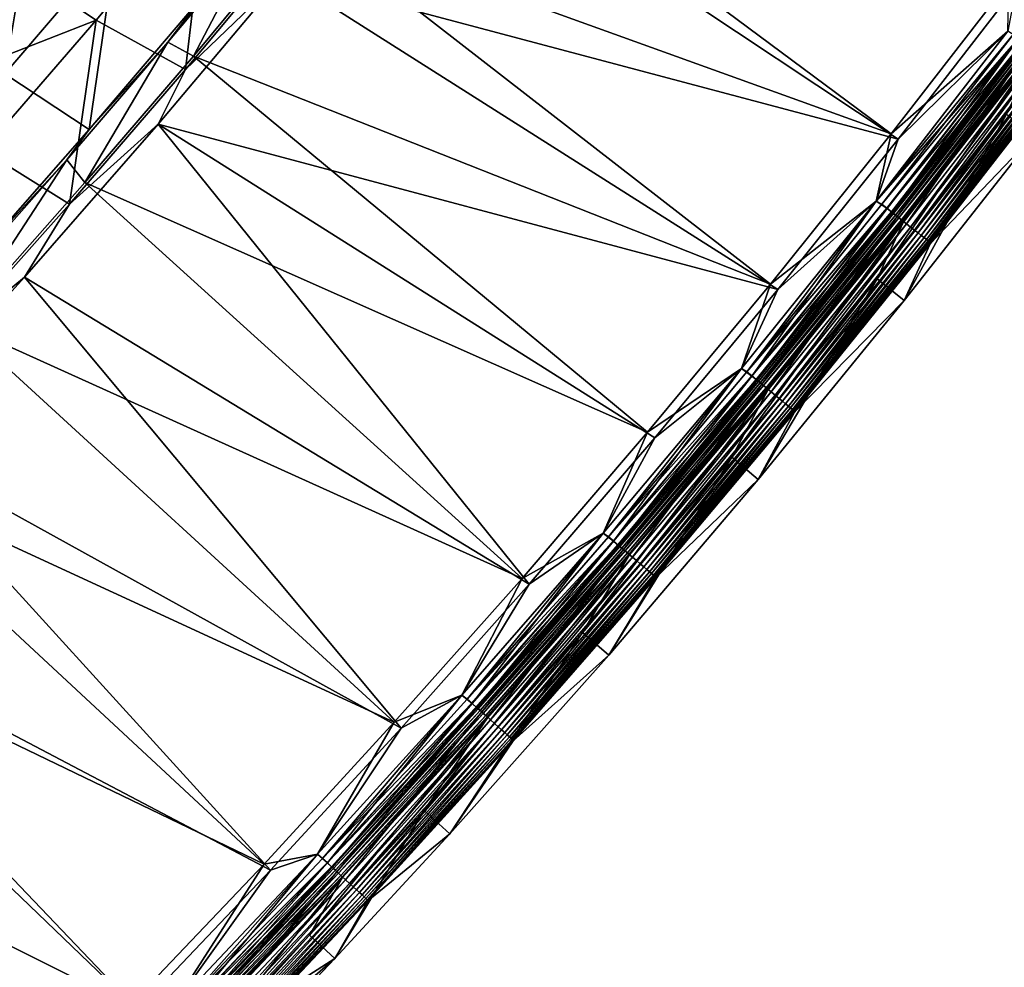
# Model space of a CAD drawing. Header units: metres. Extents: x 0 to 1400, y -1400 to 0.
# Tile 209 of 256: x 1111 to 1197, y -1094 to -1012. Entities that reach past the tile are written whole.
import ezdxf

# ---------------------------------------------------------------- set-up
doc = ezdxf.new("R2010")
doc.units = ezdxf.units.M

msp = doc.modelspace()

# ---------------------------------------------------------------- linework, layer by layer
at = {"layer": 'None'}
for points in [[(1145.921875, -991.647949, -29.53898), (1136.146973, -1003.823364, -29.539185), (1186.978027, -1022.172974)], [(1197.192139, -1008.978088), (1145.921875, -991.647949, -29.53898), (1186.978027, -1022.172974)], [(1145.460449, -994.636169, -32.124161), (1187.611816, -1022.619324, -3), (1134.28479, -1008.443481, -32.124416)], [(1197.836792, -1009.408997, -3), (1187.611816, -1022.619324, -3), (1145.460449, -994.636169, -32.124161)], [(1127.680786, -1000.868469, -88.513306), (1118.080078, -1012.315552, -88.502052), (1111.140015, -1007.735107, -144.28093)], [(1127.680786, -1000.868469, -88.513306), (1125.836914, -1016.577148, -32.845161), (1118.080078, -1012.315552, -88.502052)], [(1135.71167, -1004.731262, -32.845146), (1125.836914, -1016.577148, -32.845161), (1127.680786, -1000.868469, -88.513306)], [(1112.801392, -1001.176697, -143.848328), (1103.323608, -1012.230347, -143.82811), (1110.15979, -1016.964844, -88.034599)], [(1112.801392, -1001.176697, -143.848328), (1110.15979, -1016.964844, -88.034599), (1119.824341, -1005.660339, -88.046837)], [(1136.146973, -1003.823364, -29.539185), (1126.510376, -1015.428284, -29.539469), (1176.540771, -1035.191895)], [(1126.510376, -1015.428284, -29.539469), (1136.146973, -1003.823364, -29.539185), (1131.880005, -1005.141174, -30.962034)], [(1186.978027, -1022.172974), (1136.146973, -1003.823364, -29.539185), (1176.540771, -1035.191895)], [(1127.354248, -1010.178772, -32.365887), (1124.297852, -1014.231262, -30.961851), (1131.880005, -1005.141174, -30.962034)], [(1126.510376, -1015.428284, -29.539469), (1131.880005, -1005.141174, -30.962034), (1124.297852, -1014.231262, -30.961851)], [(1134.28479, -1008.443481, -32.124416), (1125.836914, -1016.577148, -32.845161), (1135.71167, -1004.731262, -32.845146)], [(1119.824341, -1005.660339, -88.046837), (1110.15979, -1016.964844, -88.034599), (1117.476929, -1021.786804, -32.364754)], [(1119.824341, -1005.660339, -88.046837), (1117.476929, -1021.786804, -32.364754), (1127.354248, -1010.178772, -32.365887)], [(1111.140015, -1007.735107, -144.28093), (1118.080078, -1012.315552, -88.502052), (1101.533447, -1018.781799, -144.26004)], [(1134.28479, -1008.443481, -32.124416), (1177.163086, -1035.653564, -3), (1123.465942, -1021.313782, -32.124771)], [(1134.28479, -1008.443481, -32.124416), (1123.465942, -1021.313782, -32.124771), (1125.836914, -1016.577148, -32.845161)], [(1187.611816, -1022.619324, -3), (1177.163086, -1035.653564, -3), (1134.28479, -1008.443481, -32.124416)], [(1186.978027, -1022.172974), (1197.111328, -1013.272705), (1197.192139, -1008.978088)], [(1197.836792, -1009.408997, -3), (1197.111938, -1013.271912, -3), (1187.611816, -1022.619324, -3)], [(1127.354248, -1010.178772, -32.365887), (1117.476929, -1021.786804, -32.364754), (1124.297852, -1014.231262, -30.961851)], [(1118.080078, -1012.315552, -88.502052), (1108.283325, -1023.615112, -88.489914), (1101.533447, -1018.781799, -144.26004)], [(1118.080078, -1012.315552, -88.502052), (1115.766113, -1028.261108, -32.845177), (1108.283325, -1023.615112, -88.489914)], [(1125.836914, -1016.577148, -32.845161), (1115.766113, -1028.261108, -32.845177), (1118.080078, -1012.315552, -88.502052)], [(1185.70166, -1027.99707), (1198.067993, -1013.869873, -0.112516), (1197.111328, -1013.272705)], [(1185.70166, -1027.99707), (1197.111328, -1013.272705), (1186.978027, -1022.172974)], [(1186.63916, -1028.626343, -0.112516), (1198.067993, -1013.869873, -0.112516), (1185.70166, -1027.99707)], [(1197.111938, -1013.271912, -3), (1185.702271, -1027.996338, -3), (1187.611816, -1022.619324, -3)], [(1185.702271, -1027.996338, -3), (1197.111938, -1013.271912, -3), (1197.60791, -1013.520569, -3.055977)], [(1185.702271, -1027.996338, -3), (1197.60791, -1013.520569, -3.055977), (1186.186035, -1028.268188, -3.055977)], [(1186.186035, -1028.268188, -3.055977), (1197.60791, -1013.520569, -3.055977), (1198.048096, -1013.854797, -3.221156)], [(1186.619629, -1028.610962, -3.221156), (1186.186035, -1028.268188, -3.055977), (1198.048096, -1013.854797, -3.221156)], [(1186.619629, -1028.610962, -3.221156), (1198.048096, -1013.854797, -3.221156), (1198.453857, -1014.162903, -3.490045)], [(1187.081299, -1028.97583, -0.251606), (1198.067993, -1013.869873, -0.112516), (1186.63916, -1028.626343, -0.112516)], [(1187.081299, -1028.97583, -0.251606), (1198.516724, -1014.210632, -0.251606), (1198.067993, -1013.869873, -0.112516)], [(1117.476929, -1021.786804, -32.364754), (1115.552734, -1024.430298, -30.961561), (1124.297852, -1014.231262, -30.961851)], [(1117.108765, -1026.391479, -29.539829), (1124.297852, -1014.231262, -30.961851), (1115.552734, -1024.430298, -30.961561)], [(1117.108765, -1026.391479, -29.539829), (1126.510376, -1015.428284, -29.539469), (1124.297852, -1014.231262, -30.961851)], [(1187.019287, -1028.92688, -3.490045), (1186.619629, -1028.610962, -3.221156), (1198.453857, -1014.162903, -3.490045)], [(1187.019287, -1028.92688, -3.490045), (1198.453857, -1014.162903, -3.490045), (1198.63916, -1014.303528, -3.660043)], [(1187.201782, -1029.071045, -3.660043), (1187.019287, -1028.92688, -3.490045), (1198.63916, -1014.303528, -3.660043)], [(1187.510742, -1029.315308, -0.444534), (1198.516724, -1014.210632, -0.251606), (1187.081299, -1028.97583, -0.251606)], [(1198.63916, -1014.303528, -3.660043), (1198.810425, -1014.433594, -3.851689), (1187.201782, -1029.071045, -3.660043)], [(1198.810425, -1014.433594, -3.851689), (1187.370483, -1029.204468, -3.851689), (1187.201782, -1029.071045, -3.660043)], [(1198.810425, -1014.433594, -3.851689), (1199.104614, -1014.656982, -4.292985), (1187.370483, -1029.204468, -3.851689)], [(1199.104614, -1014.656982, -4.292985), (1187.660278, -1029.433472, -4.292985), (1187.370483, -1029.204468, -3.851689)], [(1187.510742, -1029.315308, -0.444534), (1198.952759, -1014.541687, -0.444534), (1198.516724, -1014.210632, -0.251606)], [(1188.314209, -1029.950317, -0.985015), (1198.952759, -1014.541687, -0.444534), (1187.510742, -1029.315308, -0.444534)], [(1199.104614, -1014.656982, -4.292985), (1199.325806, -1014.824951, -4.797701), (1187.660278, -1029.433472, -4.292985)], [(1188.314209, -1029.950317, -0.985015), (1199.768311, -1015.161011, -0.985015), (1198.952759, -1014.541687, -0.444534)], [(1126.510376, -1015.428284, -29.539469), (1117.108765, -1026.391479, -29.539829), (1165.883911, -1048.03186)], [(1176.540771, -1035.191895), (1126.510376, -1015.428284, -29.539469), (1165.883911, -1048.03186)], [(1196.994507, -1020.44751, -80.052361), (1185.786987, -1034.741333, -80.052361), (1199.476929, -1015.067444, -5.918313)], [(1199.476929, -1015.067444, -5.918313), (1185.786987, -1034.741333, -80.052361), (1188.029419, -1029.834717, -5.918313)], [(1199.325806, -1014.824951, -4.797701), (1187.878174, -1029.605713, -4.797701), (1187.660278, -1029.433472, -4.292985)], [(1199.325806, -1014.824951, -4.797701), (1199.464966, -1014.930603, -5.347445), (1187.878174, -1029.605713, -4.797701)], [(1199.464966, -1014.930603, -5.347445), (1188.015381, -1029.714111, -5.347445), (1187.878174, -1029.605713, -4.797701)], [(1199.464966, -1014.930603, -5.347445), (1199.476929, -1015.067444, -5.918313), (1188.015381, -1029.714111, -5.347445)], [(1199.476929, -1015.067444, -5.918313), (1188.029419, -1029.834717, -5.918313), (1188.015381, -1029.714111, -5.347445)], [(1188.68103, -1030.240234, -1.326719), (1199.768311, -1015.161011, -0.985015), (1188.314209, -1029.950317, -0.985015)], [(1188.68103, -1030.240234, -1.326719), (1200.140747, -1015.443787, -1.326719), (1199.768311, -1015.161011, -0.985015)], [(1189.020142, -1030.508301, -1.711938), (1200.140747, -1015.443787, -1.326719), (1188.68103, -1030.240234, -1.326719)], [(1189.020142, -1030.508301, -1.711938), (1200.484985, -1015.705139, -1.711938), (1200.140747, -1015.443787, -1.326719)], [(1189.328247, -1030.751709, -2.137379), (1200.484985, -1015.705139, -1.711938), (1189.020142, -1030.508301, -1.711938)], [(1189.328247, -1030.751709, -2.137379), (1200.797729, -1015.942627, -2.137379), (1200.484985, -1015.705139, -1.711938)], [(1189.602661, -1030.968628, -2.598965), (1200.797729, -1015.942627, -2.137379), (1189.328247, -1030.751709, -2.137379)], [(1189.602661, -1030.968628, -2.598965), (1201.076416, -1016.154175, -2.598965), (1200.797729, -1015.942627, -2.137379)], [(1189.840942, -1031.156982, -3.09242), (1201.076416, -1016.154175, -2.598965), (1189.602661, -1030.968628, -2.598965)], [(1189.840942, -1031.156982, -3.09242), (1201.318237, -1016.33783, -3.09242), (1201.076416, -1016.154175, -2.598965)], [(1190.040649, -1031.314819, -3.61347), (1201.318237, -1016.33783, -3.09242), (1189.840942, -1031.156982, -3.09242)], [(1190.040649, -1031.314819, -3.61347), (1201.520996, -1016.49176, -3.61347), (1201.318237, -1016.33783, -3.09242)], [(1110.15979, -1016.964844, -88.034599), (1107.388062, -1033.258423, -32.363293), (1117.476929, -1021.786804, -32.364754)], [(1123.465942, -1021.313782, -32.124771), (1115.766113, -1028.261108, -32.845177), (1125.836914, -1016.577148, -32.845161)], [(1190.199463, -1031.44043, -4.157492), (1201.520996, -1016.49176, -3.61347), (1190.040649, -1031.314819, -3.61347)], [(1190.199463, -1031.44043, -4.157492), (1201.682251, -1016.614197, -4.157492), (1201.520996, -1016.49176, -3.61347)], [(1190.316284, -1031.532715, -4.718482), (1201.682251, -1016.614197, -4.157492), (1190.199463, -1031.44043, -4.157492)], [(1190.316284, -1031.532715, -4.718482), (1201.800781, -1016.704224, -4.718482), (1201.682251, -1016.614197, -4.157492)], [(1190.390137, -1031.591064, -5.290087), (1201.800781, -1016.704224, -4.718482), (1190.316284, -1031.532715, -4.718482)], [(1190.382446, -1031.694946, -5.865956), (1201.875854, -1016.761169, -5.290087), (1190.390137, -1031.591064, -5.290087)], [(1190.382446, -1031.694946, -5.865956), (1201.865723, -1016.881592, -5.865956), (1201.875854, -1016.761169, -5.290087)], [(1201.865723, -1016.881592, -5.865956), (1190.382446, -1031.694946, -5.865956), (1199.372314, -1022.27594, -80)], [(1190.390137, -1031.591064, -5.290087), (1201.875854, -1016.761169, -5.290087), (1201.800781, -1016.704224, -4.718482)], [(1185.786987, -1034.741333, -80.052361), (1196.994507, -1020.44751, -80.052361), (1188.130005, -1036.614258, -80)], [(1188.130005, -1036.614258, -80), (1196.994507, -1020.44751, -80.052361), (1199.372314, -1022.27594, -80)], [(1123.465942, -1021.313782, -32.124771), (1155.610107, -1061.180908, -3), (1111.884399, -1034.585815, -32.125271)], [(1123.465942, -1021.313782, -32.124771), (1111.884399, -1034.585815, -32.125271), (1115.766113, -1028.261108, -32.845177)], [(1177.163086, -1035.653564, -3), (1166.494629, -1048.508423, -3), (1123.465942, -1021.313782, -32.124771)], [(1123.465942, -1021.313782, -32.124771), (1166.494629, -1048.508423, -3), (1155.610107, -1061.180908, -3)], [(1117.476929, -1021.786804, -32.364754), (1107.388062, -1033.258423, -32.363293), (1115.552734, -1024.430298, -30.961561)], [(1176.540771, -1035.191895), (1185.70166, -1027.99707), (1186.978027, -1022.172974)], [(1199.372314, -1022.27594, -80), (1190.382446, -1031.694946, -5.865956), (1188.130005, -1036.614258, -80)], [(1187.611816, -1022.619324, -3), (1185.702271, -1027.996338, -3), (1177.163086, -1035.653564, -3)], [(1115.766113, -1028.261108, -32.845177), (1105.261597, -1040.046143, -32.845188), (1108.283325, -1023.615112, -88.489914)], [(1107.388062, -1033.258423, -32.363293), (1104.660034, -1036.72876, -30.961079), (1115.552734, -1024.430298, -30.961561)], [(1106.241821, -1038.646973, -29.54035), (1115.552734, -1024.430298, -30.961561), (1104.660034, -1036.72876, -30.961079)], [(1106.241821, -1038.646973, -29.54035), (1117.108765, -1026.391479, -29.539829), (1115.552734, -1024.430298, -30.961561)], [(1117.108765, -1026.391479, -29.539829), (1106.241821, -1038.646973, -29.54035), (1155.011475, -1060.689697)], [(1165.883911, -1048.03186), (1117.108765, -1026.391479, -29.539829), (1155.011475, -1060.689697)], [(1111.884399, -1034.585815, -32.125271), (1105.261597, -1040.046143, -32.845188), (1115.766113, -1028.261108, -32.845177)], [(1174.92688, -1043.158813, -0.112516), (1185.70166, -1027.99707), (1174.008301, -1042.497192)], [(1174.008301, -1042.497192), (1185.70166, -1027.99707), (1176.540771, -1035.191895)], [(1185.702271, -1027.996338, -3), (1174.008911, -1042.49646, -3), (1177.163086, -1035.653564, -3)], [(1174.008911, -1042.49646, -3), (1185.702271, -1027.996338, -3), (1174.480713, -1042.79187, -3.055977)], [(1174.480713, -1042.79187, -3.055977), (1185.702271, -1027.996338, -3), (1186.186035, -1028.268188, -3.055977)], [(1174.480713, -1042.79187, -3.055977), (1186.186035, -1028.268188, -3.055977), (1186.619629, -1028.610962, -3.221156)], [(1174.92688, -1043.158813, -0.112516), (1186.63916, -1028.626343, -0.112516), (1185.70166, -1027.99707)], [(1174.907593, -1043.142944, -3.221156), (1174.480713, -1042.79187, -3.055977), (1186.619629, -1028.610962, -3.221156)], [(1174.907593, -1043.142944, -3.221156), (1186.619629, -1028.610962, -3.221156), (1187.019287, -1028.92688, -3.490045)], [(1175.301147, -1043.466675, -3.490045), (1174.907593, -1043.142944, -3.221156), (1187.019287, -1028.92688, -3.490045)], [(1175.362183, -1043.516846, -0.251606), (1186.63916, -1028.626343, -0.112516), (1174.92688, -1043.158813, -0.112516)], [(1175.301147, -1043.466675, -3.490045), (1187.019287, -1028.92688, -3.490045), (1187.201782, -1029.071045, -3.660043)], [(1175.480835, -1043.61438, -3.660043), (1175.301147, -1043.466675, -3.490045), (1187.201782, -1029.071045, -3.660043)], [(1175.362183, -1043.516846, -0.251606), (1187.081299, -1028.97583, -0.251606), (1186.63916, -1028.626343, -0.112516)], [(1175.784912, -1043.864502, -0.444534), (1187.081299, -1028.97583, -0.251606), (1175.362183, -1043.516846, -0.251606)], [(1187.201782, -1029.071045, -3.660043), (1187.370483, -1029.204468, -3.851689), (1175.480835, -1043.61438, -3.660043)], [(1187.370483, -1029.204468, -3.851689), (1175.646851, -1043.750977, -3.851689), (1175.480835, -1043.61438, -3.660043)], [(1187.370483, -1029.204468, -3.851689), (1187.660278, -1029.433472, -4.292985), (1175.646851, -1043.750977, -3.851689)], [(1175.784912, -1043.864502, -0.444534), (1187.510742, -1029.315308, -0.444534), (1187.081299, -1028.97583, -0.251606)], [(1185.786987, -1034.741333, -80.052361), (1173.173706, -1050.189331, -80.052361), (1188.029419, -1029.834717, -5.918313)], [(1188.029419, -1029.834717, -5.918313), (1173.173706, -1050.189331, -80.052361), (1176.296631, -1044.376587, -5.918313)], [(1187.660278, -1029.433472, -4.292985), (1175.932129, -1043.985596, -4.292985), (1175.646851, -1043.750977, -3.851689)], [(1176.575928, -1044.515015, -0.985015), (1187.510742, -1029.315308, -0.444534), (1175.784912, -1043.864502, -0.444534)], [(1187.660278, -1029.433472, -4.292985), (1187.878174, -1029.605713, -4.797701), (1175.932129, -1043.985596, -4.292985)], [(1187.878174, -1029.605713, -4.797701), (1176.146729, -1044.161987, -4.797701), (1175.932129, -1043.985596, -4.292985)], [(1187.878174, -1029.605713, -4.797701), (1188.015381, -1029.714111, -5.347445), (1176.146729, -1044.161987, -4.797701)], [(1188.015381, -1029.714111, -5.347445), (1176.281738, -1044.273071, -5.347445), (1176.146729, -1044.161987, -4.797701)], [(1188.015381, -1029.714111, -5.347445), (1188.029419, -1029.834717, -5.918313), (1176.281738, -1044.273071, -5.347445)], [(1188.029419, -1029.834717, -5.918313), (1176.296631, -1044.376587, -5.918313), (1176.281738, -1044.273071, -5.347445)], [(1176.575928, -1044.515015, -0.985015), (1188.314209, -1029.950317, -0.985015), (1187.510742, -1029.315308, -0.444534)], [(1176.937012, -1044.812012, -1.326719), (1188.314209, -1029.950317, -0.985015), (1176.575928, -1044.515015, -0.985015)], [(1176.937012, -1044.812012, -1.326719), (1188.68103, -1030.240234, -1.326719), (1188.314209, -1029.950317, -0.985015)], [(1177.270874, -1045.08667, -1.711938), (1188.68103, -1030.240234, -1.326719), (1176.937012, -1044.812012, -1.326719)], [(1177.270874, -1045.08667, -1.711938), (1189.020142, -1030.508301, -1.711938), (1188.68103, -1030.240234, -1.326719)], [(1177.574219, -1045.33606, -2.137379), (1189.020142, -1030.508301, -1.711938), (1177.270874, -1045.08667, -1.711938)], [(1177.574219, -1045.33606, -2.137379), (1189.328247, -1030.751709, -2.137379), (1189.020142, -1030.508301, -1.711938)], [(1177.84436, -1045.558228, -2.598965), (1189.328247, -1030.751709, -2.137379), (1177.574219, -1045.33606, -2.137379)], [(1177.84436, -1045.558228, -2.598965), (1189.602661, -1030.968628, -2.598965), (1189.328247, -1030.751709, -2.137379)], [(1178.078979, -1045.751221, -3.09242), (1189.602661, -1030.968628, -2.598965), (1177.84436, -1045.558228, -2.598965)], [(1178.078979, -1045.751221, -3.09242), (1189.840942, -1031.156982, -3.09242), (1189.602661, -1030.968628, -2.598965)], [(1178.275513, -1045.912842, -3.61347), (1189.840942, -1031.156982, -3.09242), (1178.078979, -1045.751221, -3.09242)], [(1178.275513, -1045.912842, -3.61347), (1190.040649, -1031.314819, -3.61347), (1189.840942, -1031.156982, -3.09242)], [(1178.431885, -1046.041504, -4.157492), (1190.040649, -1031.314819, -3.61347), (1178.275513, -1045.912842, -3.61347)], [(1178.431885, -1046.041504, -4.157492), (1190.199463, -1031.44043, -4.157492), (1190.040649, -1031.314819, -3.61347)], [(1178.546875, -1046.136108, -4.718482), (1190.199463, -1031.44043, -4.157492), (1178.431885, -1046.041504, -4.157492)], [(1178.546875, -1046.136108, -4.718482), (1190.316284, -1031.532715, -4.718482), (1190.199463, -1031.44043, -4.157492)], [(1178.619629, -1046.195923, -5.290087), (1190.316284, -1031.532715, -4.718482), (1178.546875, -1046.136108, -4.718482)], [(1178.613037, -1046.281982, -5.865956), (1190.390137, -1031.591064, -5.290087), (1178.619629, -1046.195923, -5.290087)], [(1178.613037, -1046.281982, -5.865956), (1190.382446, -1031.694946, -5.865956), (1190.390137, -1031.591064, -5.290087)], [(1190.382446, -1031.694946, -5.865956), (1178.613037, -1046.281982, -5.865956), (1188.130005, -1036.614258, -80)], [(1178.619629, -1046.195923, -5.290087), (1190.390137, -1031.591064, -5.290087), (1190.316284, -1031.532715, -4.718482)], [(1111.884399, -1034.585815, -32.125271), (1144.513184, -1073.667969, -3), (1099.172241, -1048.590332, -32.125969)], [(1111.884399, -1034.585815, -32.125271), (1099.172241, -1048.590332, -32.125969), (1105.261597, -1040.046143, -32.845188)], [(1155.610107, -1061.180908, -3), (1144.513184, -1073.667969, -3), (1111.884399, -1034.585815, -32.125271)], [(1165.883911, -1048.03186), (1174.008301, -1042.497192), (1176.540771, -1035.191895)], [(1173.173706, -1050.189331, -80.052361), (1185.786987, -1034.741333, -80.052361), (1175.477173, -1052.110596, -80)], [(1175.477173, -1052.110596, -80), (1185.786987, -1034.741333, -80.052361), (1188.130005, -1036.614258, -80)], [(1177.163086, -1035.653564, -3), (1174.008911, -1042.49646, -3), (1166.494629, -1048.508423, -3)], [(1188.130005, -1036.614258, -80), (1178.613037, -1046.281982, -5.865956), (1175.477173, -1052.110596, -80)], [(1106.241821, -1038.646973, -29.54035), (1095.181641, -1050.687622, -29.541), (1143.927002, -1073.162231)], [(1155.011475, -1060.689697), (1106.241821, -1038.646973, -29.54035), (1143.927002, -1073.162231)], [(1162.935303, -1057.461548, -0.112516), (1174.008301, -1042.497192), (1162.035767, -1056.7677)], [(1162.035767, -1056.7677), (1174.008301, -1042.497192), (1165.883911, -1048.03186)], [(1174.008911, -1042.49646, -3), (1162.036377, -1056.766846, -3), (1166.494629, -1048.508423, -3)], [(1162.036377, -1056.766846, -3), (1174.008911, -1042.49646, -3), (1162.49646, -1057.085938, -3.055977)], [(1162.49646, -1057.085938, -3.055977), (1174.008911, -1042.49646, -3), (1174.480713, -1042.79187, -3.055977)], [(1162.49646, -1057.085938, -3.055977), (1174.480713, -1042.79187, -3.055977), (1174.907593, -1043.142944, -3.221156)], [(1162.935303, -1057.461548, -0.112516), (1174.92688, -1043.158813, -0.112516), (1174.008301, -1042.497192)], [(1162.916382, -1057.445313, -3.221156), (1162.49646, -1057.085938, -3.055977), (1174.907593, -1043.142944, -3.221156)], [(1162.916382, -1057.445313, -3.221156), (1174.907593, -1043.142944, -3.221156), (1175.301147, -1043.466675, -3.490045)], [(1163.303467, -1057.776489, -3.490045), (1162.916382, -1057.445313, -3.221156), (1175.301147, -1043.466675, -3.490045)], [(1163.363525, -1057.827881, -0.251606), (1174.92688, -1043.158813, -0.112516), (1162.935303, -1057.461548, -0.112516)], [(1163.303467, -1057.776489, -3.490045), (1175.301147, -1043.466675, -3.490045), (1175.480835, -1043.61438, -3.660043)], [(1163.480347, -1057.927734, -3.660043), (1163.303467, -1057.776489, -3.490045), (1175.480835, -1043.61438, -3.660043)], [(1163.363525, -1057.827881, -0.251606), (1175.362183, -1043.516846, -0.251606), (1174.92688, -1043.158813, -0.112516)], [(1163.779541, -1058.183716, -0.444534), (1175.362183, -1043.516846, -0.251606), (1163.363525, -1057.827881, -0.251606)], [(1175.480835, -1043.61438, -3.660043), (1175.646851, -1043.750977, -3.851689), (1163.480347, -1057.927734, -3.660043)], [(1163.779541, -1058.183716, -0.444534), (1175.784912, -1043.864502, -0.444534), (1175.362183, -1043.516846, -0.251606)], [(1173.173706, -1050.189331, -80.052361), (1160.243408, -1065.373169, -80.052361), (1176.296631, -1044.376587, -5.918313)], [(1176.296631, -1044.376587, -5.918313), (1160.243408, -1065.373169, -80.052361), (1164.283569, -1058.687866, -5.918313)], [(1175.646851, -1043.750977, -3.851689), (1163.643677, -1058.067505, -3.851689), (1163.480347, -1057.927734, -3.660043)], [(1175.646851, -1043.750977, -3.851689), (1175.932129, -1043.985596, -4.292985), (1163.643677, -1058.067505, -3.851689)], [(1175.932129, -1043.985596, -4.292985), (1163.924316, -1058.307617, -4.292985), (1163.643677, -1058.067505, -3.851689)], [(1164.557739, -1058.849487, -0.985015), (1175.784912, -1043.864502, -0.444534), (1163.779541, -1058.183716, -0.444534)], [(1175.932129, -1043.985596, -4.292985), (1176.146729, -1044.161987, -4.797701), (1163.924316, -1058.307617, -4.292985)], [(1176.146729, -1044.161987, -4.797701), (1164.135376, -1058.488159, -4.797701), (1163.924316, -1058.307617, -4.292985)], [(1176.146729, -1044.161987, -4.797701), (1176.281738, -1044.273071, -5.347445), (1164.135376, -1058.488159, -4.797701)], [(1176.281738, -1044.273071, -5.347445), (1164.268188, -1058.601807, -5.347445), (1164.135376, -1058.488159, -4.797701)], [(1176.281738, -1044.273071, -5.347445), (1176.296631, -1044.376587, -5.918313), (1164.268188, -1058.601807, -5.347445)], [(1176.296631, -1044.376587, -5.918313), (1164.283569, -1058.687866, -5.918313), (1164.268188, -1058.601807, -5.347445)], [(1164.557739, -1058.849487, -0.985015), (1176.575928, -1044.515015, -0.985015), (1175.784912, -1043.864502, -0.444534)], [(1164.912964, -1059.153442, -1.326719), (1176.575928, -1044.515015, -0.985015), (1164.557739, -1058.849487, -0.985015)], [(1164.912964, -1059.153442, -1.326719), (1176.937012, -1044.812012, -1.326719), (1176.575928, -1044.515015, -0.985015)], [(1165.241455, -1059.434448, -1.711938), (1176.937012, -1044.812012, -1.326719), (1164.912964, -1059.153442, -1.326719)], [(1165.241455, -1059.434448, -1.711938), (1177.270874, -1045.08667, -1.711938), (1176.937012, -1044.812012, -1.326719)], [(1165.539795, -1059.689697, -2.137379), (1177.270874, -1045.08667, -1.711938), (1165.241455, -1059.434448, -1.711938)], [(1165.539795, -1059.689697, -2.137379), (1177.574219, -1045.33606, -2.137379), (1177.270874, -1045.08667, -1.711938)], [(1165.805664, -1059.917114, -2.598965), (1177.574219, -1045.33606, -2.137379), (1165.539795, -1059.689697, -2.137379)], [(1165.805664, -1059.917114, -2.598965), (1177.84436, -1045.558228, -2.598965), (1177.574219, -1045.33606, -2.137379)], [(1166.036377, -1060.114624, -3.09242), (1177.84436, -1045.558228, -2.598965), (1165.805664, -1059.917114, -2.598965)], [(1166.036377, -1060.114624, -3.09242), (1178.078979, -1045.751221, -3.09242), (1177.84436, -1045.558228, -2.598965)], [(1166.229858, -1060.280029, -3.61347), (1178.078979, -1045.751221, -3.09242), (1166.036377, -1060.114624, -3.09242)], [(1166.229858, -1060.280029, -3.61347), (1178.275513, -1045.912842, -3.61347), (1178.078979, -1045.751221, -3.09242)], [(1166.383667, -1060.411621, -4.157492), (1178.275513, -1045.912842, -3.61347), (1166.229858, -1060.280029, -3.61347)], [(1166.383667, -1060.411621, -4.157492), (1178.431885, -1046.041504, -4.157492), (1178.275513, -1045.912842, -3.61347)], [(1166.496826, -1060.508423, -4.718482), (1178.431885, -1046.041504, -4.157492), (1166.383667, -1060.411621, -4.157492)], [(1166.496826, -1060.508423, -4.718482), (1178.546875, -1046.136108, -4.718482), (1178.431885, -1046.041504, -4.157492)], [(1166.568359, -1060.569702, -5.290087), (1178.546875, -1046.136108, -4.718482), (1166.496826, -1060.508423, -4.718482)], [(1166.562622, -1060.637939, -5.865956), (1178.619629, -1046.195923, -5.290087), (1166.568359, -1060.569702, -5.290087)], [(1166.562622, -1060.637939, -5.865956), (1178.613037, -1046.281982, -5.865956), (1178.619629, -1046.195923, -5.290087)], [(1178.613037, -1046.281982, -5.865956), (1166.562622, -1060.637939, -5.865956), (1175.477173, -1052.110596, -80)], [(1166.568359, -1060.569702, -5.290087), (1178.619629, -1046.195923, -5.290087), (1178.546875, -1046.136108, -4.718482)], [(1099.172241, -1048.590332, -32.125969), (1133.20752, -1085.966309, -3), (1086.869385, -1061.618042, -32.126801)], [(1144.513184, -1073.667969, -3), (1133.20752, -1085.966309, -3), (1099.172241, -1048.590332, -32.125969)], [(1155.011475, -1060.689697), (1162.035767, -1056.7677), (1165.883911, -1048.03186)], [(1166.494629, -1048.508423, -3), (1162.036377, -1056.766846, -3), (1155.610107, -1061.180908, -3)], [(1160.243408, -1065.373169, -80.052361), (1173.173706, -1050.189331, -80.052361), (1162.506592, -1067.341797, -80)], [(1162.506592, -1067.341797, -80), (1173.173706, -1050.189331, -80.052361), (1175.477173, -1052.110596, -80)], [(1095.181641, -1050.687622, -29.541), (1084.293457, -1062.138062, -29.541761), (1132.634033, -1085.446411)], [(1143.927002, -1073.162231), (1095.181641, -1050.687622, -29.541), (1132.634033, -1085.446411)], [(1175.477173, -1052.110596, -80), (1166.562622, -1060.637939, -5.865956), (1162.506592, -1067.341797, -80)], [(1150.668579, -1071.528564, -0.112516), (1162.035767, -1056.7677), (1149.788452, -1070.803101)], [(1149.788452, -1070.803101), (1162.035767, -1056.7677), (1155.011475, -1060.689697)], [(1162.036377, -1056.766846, -3), (1149.789185, -1070.802368, -3), (1155.610107, -1061.180908, -3)], [(1149.789185, -1070.802368, -3), (1162.036377, -1056.766846, -3), (1150.237061, -1071.144531, -3.055977)], [(1150.237061, -1071.144531, -3.055977), (1162.036377, -1056.766846, -3), (1162.49646, -1057.085938, -3.055977)], [(1150.237061, -1071.144531, -3.055977), (1162.49646, -1057.085938, -3.055977), (1162.916382, -1057.445313, -3.221156)], [(1150.668579, -1071.528564, -0.112516), (1162.935303, -1057.461548, -0.112516), (1162.035767, -1056.7677)], [(1150.650024, -1071.511963, -3.221156), (1150.237061, -1071.144531, -3.055977), (1162.916382, -1057.445313, -3.221156)], [(1150.650024, -1071.511963, -3.221156), (1162.916382, -1057.445313, -3.221156), (1163.303467, -1057.776489, -3.490045)], [(1151.03064, -1071.850708, -3.490045), (1150.650024, -1071.511963, -3.221156), (1163.303467, -1057.776489, -3.490045)], [(1151.0896, -1071.903198, -0.251606), (1162.935303, -1057.461548, -0.112516), (1150.668579, -1071.528564, -0.112516)], [(1151.03064, -1071.850708, -3.490045), (1163.303467, -1057.776489, -3.490045), (1163.480347, -1057.927734, -3.660043)], [(1151.204346, -1072.005249, -3.660043), (1151.03064, -1071.850708, -3.490045), (1163.480347, -1057.927734, -3.660043)], [(1151.0896, -1071.903198, -0.251606), (1163.363525, -1057.827881, -0.251606), (1162.935303, -1057.461548, -0.112516)], [(1151.498657, -1072.26709, -0.444534), (1163.363525, -1057.827881, -0.251606), (1151.0896, -1071.903198, -0.251606)], [(1163.480347, -1057.927734, -3.660043), (1163.643677, -1058.067505, -3.851689), (1151.204346, -1072.005249, -3.660043)], [(1163.643677, -1058.067505, -3.851689), (1151.36499, -1072.148193, -3.851689), (1151.204346, -1072.005249, -3.660043)], [(1163.643677, -1058.067505, -3.851689), (1163.924316, -1058.307617, -4.292985), (1151.36499, -1072.148193, -3.851689)], [(1151.498657, -1072.26709, -0.444534), (1163.779541, -1058.183716, -0.444534), (1163.363525, -1057.827881, -0.251606)], [(1152.263672, -1072.947754, -0.985015), (1163.779541, -1058.183716, -0.444534), (1151.498657, -1072.26709, -0.444534)], [(1152.263672, -1072.947754, -0.985015), (1164.557739, -1058.849487, -0.985015), (1163.779541, -1058.183716, -0.444534)], [(1160.243408, -1065.373169, -80.052361), (1146.521118, -1080.816162, -80.052361), (1164.283569, -1058.687866, -5.918313)], [(1164.283569, -1058.687866, -5.918313), (1146.521118, -1080.816162, -80.052361), (1151.995239, -1072.763672, -5.918313)], [(1163.924316, -1058.307617, -4.292985), (1151.640991, -1072.393799, -4.292985), (1151.36499, -1072.148193, -3.851689)], [(1163.924316, -1058.307617, -4.292985), (1164.135376, -1058.488159, -4.797701), (1151.640991, -1072.393799, -4.292985)], [(1164.135376, -1058.488159, -4.797701), (1151.848511, -1072.578369, -4.797701), (1151.640991, -1072.393799, -4.292985)], [(1164.135376, -1058.488159, -4.797701), (1164.268188, -1058.601807, -5.347445), (1151.848511, -1072.578369, -4.797701)], [(1164.268188, -1058.601807, -5.347445), (1151.979126, -1072.69458, -5.347445), (1151.848511, -1072.578369, -4.797701)], [(1164.268188, -1058.601807, -5.347445), (1164.283569, -1058.687866, -5.918313), (1151.979126, -1072.69458, -5.347445)], [(1164.283569, -1058.687866, -5.918313), (1151.995239, -1072.763672, -5.918313), (1151.979126, -1072.69458, -5.347445)], [(1152.613037, -1073.258667, -1.326719), (1164.557739, -1058.849487, -0.985015), (1152.263672, -1072.947754, -0.985015)], [(1152.613037, -1073.258667, -1.326719), (1164.912964, -1059.153442, -1.326719), (1164.557739, -1058.849487, -0.985015)], [(1152.935913, -1073.545898, -1.711938), (1164.912964, -1059.153442, -1.326719), (1152.613037, -1073.258667, -1.326719)], [(1152.935913, -1073.545898, -1.711938), (1165.241455, -1059.434448, -1.711938), (1164.912964, -1059.153442, -1.326719)], [(1153.22937, -1073.807007, -2.137379), (1165.241455, -1059.434448, -1.711938), (1152.935913, -1073.545898, -1.711938)], [(1153.22937, -1073.807007, -2.137379), (1165.539795, -1059.689697, -2.137379), (1165.241455, -1059.434448, -1.711938)], [(1153.490723, -1074.039551, -2.598965), (1165.539795, -1059.689697, -2.137379), (1153.22937, -1073.807007, -2.137379)], [(1153.490723, -1074.039551, -2.598965), (1165.805664, -1059.917114, -2.598965), (1165.539795, -1059.689697, -2.137379)], [(1153.717651, -1074.241455, -3.09242), (1165.805664, -1059.917114, -2.598965), (1153.490723, -1074.039551, -2.598965)], [(1153.717651, -1074.241455, -3.09242), (1166.036377, -1060.114624, -3.09242), (1165.805664, -1059.917114, -2.598965)], [(1143.927002, -1073.162231), (1149.788452, -1070.803101), (1155.011475, -1060.689697)], [(1153.907715, -1074.410645, -3.61347), (1166.036377, -1060.114624, -3.09242), (1153.717651, -1074.241455, -3.09242)], [(1153.907715, -1074.410645, -3.61347), (1166.229858, -1060.280029, -3.61347), (1166.036377, -1060.114624, -3.09242)], [(1154.05896, -1074.545166, -4.157492), (1166.229858, -1060.280029, -3.61347), (1153.907715, -1074.410645, -3.61347)], [(1154.05896, -1074.545166, -4.157492), (1166.383667, -1060.411621, -4.157492), (1166.229858, -1060.280029, -3.61347)], [(1154.170288, -1074.644165, -4.718482), (1166.383667, -1060.411621, -4.157492), (1154.05896, -1074.545166, -4.157492)], [(1154.170288, -1074.644165, -4.718482), (1166.496826, -1060.508423, -4.718482), (1166.383667, -1060.411621, -4.157492)], [(1154.240601, -1074.706787, -5.290087), (1166.496826, -1060.508423, -4.718482), (1154.170288, -1074.644165, -4.718482)], [(1154.236084, -1074.757568, -5.865956), (1166.568359, -1060.569702, -5.290087), (1154.240601, -1074.706787, -5.290087)], [(1154.236084, -1074.757568, -5.865956), (1166.562622, -1060.637939, -5.865956), (1166.568359, -1060.569702, -5.290087)], [(1166.562622, -1060.637939, -5.865956), (1154.236084, -1074.757568, -5.865956), (1162.506592, -1067.341797, -80)], [(1154.240601, -1074.706787, -5.290087), (1166.568359, -1060.569702, -5.290087), (1166.496826, -1060.508423, -4.718482)], [(1086.869385, -1061.618042, -32.126801), (1121.696655, -1098.072632, -3), (1074.363037, -1074.363037, -32.127804)], [(1133.20752, -1085.966309, -3), (1121.696655, -1098.072632, -3), (1086.869385, -1061.618042, -32.126801)], [(1155.610107, -1061.180908, -3), (1149.789185, -1070.802368, -3), (1144.513184, -1073.667969, -3)], [(1132.634033, -1085.446411), (1084.293457, -1062.138062, -29.541761), (1121.135986, -1097.53894)], [(1084.293457, -1062.138062, -29.541761), (1109.436523, -1109.436523), (1121.135986, -1097.53894)], [(1146.521118, -1080.816162, -80.052361), (1160.243408, -1065.373169, -80.052361), (1148.741821, -1082.83252, -80)], [(1148.741821, -1082.83252, -80), (1160.243408, -1065.373169, -80.052361), (1162.506592, -1067.341797, -80)], [(1162.506592, -1067.341797, -80), (1154.236084, -1074.757568, -5.865956), (1148.741821, -1082.83252, -80)], [(1138.130859, -1085.35437, -0.112516), (1149.788452, -1070.803101), (1137.271118, -1084.598145)], [(1137.271118, -1084.598145), (1149.788452, -1070.803101), (1143.927002, -1073.162231)], [(1149.789185, -1070.802368, -3), (1137.271851, -1084.597412, -3), (1144.513184, -1073.667969, -3)], [(1137.271851, -1084.597412, -3), (1149.789185, -1070.802368, -3), (1137.706787, -1084.962036, -3.055977)], [(1137.706787, -1084.962036, -3.055977), (1149.789185, -1070.802368, -3), (1150.237061, -1071.144531, -3.055977)], [(1138.130859, -1085.35437, -0.112516), (1150.668579, -1071.528564, -0.112516), (1149.788452, -1070.803101)], [(1137.706787, -1084.962036, -3.055977), (1150.237061, -1071.144531, -3.055977), (1150.650024, -1071.511963, -3.221156)], [(1138.112549, -1085.337402, -3.221156), (1137.706787, -1084.962036, -3.055977), (1150.650024, -1071.511963, -3.221156)], [(1138.112549, -1085.337402, -3.221156), (1150.650024, -1071.511963, -3.221156), (1151.03064, -1071.850708, -3.490045)], [(1138.48645, -1085.68335, -3.490045), (1138.112549, -1085.337402, -3.221156), (1151.03064, -1071.850708, -3.490045)], [(1138.544434, -1085.737061, -0.251606), (1150.668579, -1071.528564, -0.112516), (1138.130859, -1085.35437, -0.112516)], [(1138.48645, -1085.68335, -3.490045), (1151.03064, -1071.850708, -3.490045), (1151.204346, -1072.005249, -3.660043)], [(1138.544434, -1085.737061, -0.251606), (1151.0896, -1071.903198, -0.251606), (1150.668579, -1071.528564, -0.112516)], [(1138.946289, -1086.108765, -0.444534), (1151.0896, -1071.903198, -0.251606), (1138.544434, -1085.737061, -0.251606)], [(1138.946289, -1086.108765, -0.444534), (1151.498657, -1072.26709, -0.444534), (1151.0896, -1071.903198, -0.251606)], [(1138.657227, -1085.841309, -3.660043), (1138.48645, -1085.68335, -3.490045), (1151.204346, -1072.005249, -3.660043)], [(1151.204346, -1072.005249, -3.660043), (1151.36499, -1072.148193, -3.851689), (1138.657227, -1085.841309, -3.660043)], [(1151.36499, -1072.148193, -3.851689), (1138.815063, -1085.987427, -3.851689), (1138.657227, -1085.841309, -3.660043)], [(1151.36499, -1072.148193, -3.851689), (1151.640991, -1072.393799, -4.292985), (1138.815063, -1085.987427, -3.851689)], [(1151.640991, -1072.393799, -4.292985), (1139.086304, -1086.238281, -4.292985), (1138.815063, -1085.987427, -3.851689)], [(1139.69812, -1086.804321, -0.985015), (1151.498657, -1072.26709, -0.444534), (1138.946289, -1086.108765, -0.444534)], [(1151.640991, -1072.393799, -4.292985), (1151.848511, -1072.578369, -4.797701), (1139.086304, -1086.238281, -4.292985)], [(1151.848511, -1072.578369, -4.797701), (1139.290161, -1086.42688, -4.797701), (1139.086304, -1086.238281, -4.292985)], [(1151.848511, -1072.578369, -4.797701), (1151.979126, -1072.69458, -5.347445), (1139.290161, -1086.42688, -4.797701)], [(1151.979126, -1072.69458, -5.347445), (1139.418457, -1086.545532, -5.347445), (1139.290161, -1086.42688, -4.797701)], [(1151.979126, -1072.69458, -5.347445), (1151.995239, -1072.763672, -5.918313), (1139.418457, -1086.545532, -5.347445)], [(1139.69812, -1086.804321, -0.985015), (1152.263672, -1072.947754, -0.985015), (1151.498657, -1072.26709, -0.444534)], [(1132.634033, -1085.446411), (1137.271118, -1084.598145), (1143.927002, -1073.162231)], [(1146.521118, -1080.816162, -80.052361), (1136.584595, -1091.59436, -80.052361), (1151.995239, -1072.763672, -5.918313)], [(1151.995239, -1072.763672, -5.918313), (1136.584595, -1091.59436, -80.052361), (1139.436646, -1086.598999, -5.918313)], [(1151.995239, -1072.763672, -5.918313), (1139.436646, -1086.598999, -5.918313), (1139.418457, -1086.545532, -5.347445)], [(1140.04126, -1087.121826, -1.326719), (1152.263672, -1072.947754, -0.985015), (1139.69812, -1086.804321, -0.985015)], [(1140.04126, -1087.121826, -1.326719), (1152.613037, -1073.258667, -1.326719), (1152.263672, -1072.947754, -0.985015)], [(1140.358521, -1087.415405, -1.711938), (1152.613037, -1073.258667, -1.326719), (1140.04126, -1087.121826, -1.326719)], [(1140.358521, -1087.415405, -1.711938), (1152.935913, -1073.545898, -1.711938), (1152.613037, -1073.258667, -1.326719)], [(1140.646851, -1087.682007, -2.137379), (1152.935913, -1073.545898, -1.711938), (1140.358521, -1087.415405, -1.711938)], [(1140.646851, -1087.682007, -2.137379), (1153.22937, -1073.807007, -2.137379), (1152.935913, -1073.545898, -1.711938)], [(1121.696655, -1098.072632, -3), (1109.983887, -1109.983887, -3), (1074.363037, -1074.363037, -32.127804)], [(1144.513184, -1073.667969, -3), (1137.271851, -1084.597412, -3), (1133.20752, -1085.966309, -3)], [(1140.903564, -1087.919556, -2.598965), (1153.22937, -1073.807007, -2.137379), (1140.646851, -1087.682007, -2.137379)], [(1140.903564, -1087.919556, -2.598965), (1153.490723, -1074.039551, -2.598965), (1153.22937, -1073.807007, -2.137379)], [(1141.126587, -1088.125854, -3.09242), (1153.490723, -1074.039551, -2.598965), (1140.903564, -1087.919556, -2.598965)], [(1141.126587, -1088.125854, -3.09242), (1153.717651, -1074.241455, -3.09242), (1153.490723, -1074.039551, -2.598965)], [(1141.313354, -1088.298706, -3.61347), (1153.717651, -1074.241455, -3.09242), (1141.126587, -1088.125854, -3.09242)], [(1141.313354, -1088.298706, -3.61347), (1153.907715, -1074.410645, -3.61347), (1153.717651, -1074.241455, -3.09242)], [(1141.462036, -1088.436279, -4.157492), (1153.907715, -1074.410645, -3.61347), (1141.313354, -1088.298706, -3.61347)], [(1141.462036, -1088.436279, -4.157492), (1154.05896, -1074.545166, -4.157492), (1153.907715, -1074.410645, -3.61347)], [(1141.571289, -1088.537354, -4.718482), (1154.05896, -1074.545166, -4.157492), (1141.462036, -1088.436279, -4.157492)], [(1141.571289, -1088.537354, -4.718482), (1154.170288, -1074.644165, -4.718482), (1154.05896, -1074.545166, -4.157492)], [(1141.640503, -1088.601318, -5.290087), (1154.170288, -1074.644165, -4.718482), (1141.571289, -1088.537354, -4.718482)], [(1141.638428, -1088.636108, -5.865956), (1154.240601, -1074.706787, -5.290087), (1141.640503, -1088.601318, -5.290087)], [(1141.638428, -1088.636108, -5.865956), (1154.236084, -1074.757568, -5.865956), (1154.240601, -1074.706787, -5.290087)], [(1154.236084, -1074.757568, -5.865956), (1141.638428, -1088.636108, -5.865956), (1148.741821, -1082.83252, -80)], [(1141.640503, -1088.601318, -5.290087), (1154.240601, -1074.706787, -5.290087), (1154.170288, -1074.644165, -4.718482)], [(1136.584595, -1091.59436, -80.052361), (1146.521118, -1080.816162, -80.052361), (1138.774414, -1093.644165, -80)], [(1138.774414, -1093.644165, -80), (1146.521118, -1080.816162, -80.052361), (1148.741821, -1082.83252, -80)], [(1148.741821, -1082.83252, -80), (1141.638428, -1088.636108, -5.865956), (1138.774414, -1093.644165, -80)], [(1125.326172, -1098.932983, -0.112516), (1137.271118, -1084.598145), (1124.488403, -1098.147705)], [(1124.488403, -1098.147705), (1137.271118, -1084.598145), (1132.634033, -1085.446411)], [(1137.271851, -1084.597412, -3), (1124.489136, -1098.146973, -3), (1133.20752, -1085.966309, -3)], [(1124.489136, -1098.146973, -3), (1137.271851, -1084.597412, -3), (1124.90979, -1098.532471, -3.055977)], [(1124.90979, -1098.532471, -3.055977), (1137.271851, -1084.597412, -3), (1137.706787, -1084.962036, -3.055977)], [(1125.326172, -1098.932983, -0.112516), (1138.130859, -1085.35437, -0.112516), (1137.271118, -1084.598145)], [(1121.135986, -1097.53894), (1124.488403, -1098.147705), (1132.634033, -1085.446411)], [(1124.90979, -1098.532471, -3.055977), (1137.706787, -1084.962036, -3.055977), (1138.112549, -1085.337402, -3.221156)], [(1125.308228, -1098.915649, -3.221156), (1124.90979, -1098.532471, -3.055977), (1138.112549, -1085.337402, -3.221156)], [(1125.308228, -1098.915649, -3.221156), (1138.112549, -1085.337402, -3.221156), (1138.48645, -1085.68335, -3.490045)], [(1125.7323, -1099.323608, -0.251606), (1138.130859, -1085.35437, -0.112516), (1125.326172, -1098.932983, -0.112516)], [(1125.7323, -1099.323608, -0.251606), (1138.544434, -1085.737061, -0.251606), (1138.130859, -1085.35437, -0.112516)], [(1133.20752, -1085.966309, -3), (1124.489136, -1098.146973, -3), (1121.696655, -1098.072632, -3)], [(1125.675415, -1099.268799, -3.490045), (1125.308228, -1098.915649, -3.221156), (1138.48645, -1085.68335, -3.490045)], [(1125.675415, -1099.268799, -3.490045), (1138.48645, -1085.68335, -3.490045), (1138.657227, -1085.841309, -3.660043)], [(1125.843018, -1099.430176, -3.660043), (1125.675415, -1099.268799, -3.490045), (1138.657227, -1085.841309, -3.660043)], [(1126.126831, -1099.703125, -0.444534), (1138.544434, -1085.737061, -0.251606), (1125.7323, -1099.323608, -0.251606)], [(1138.657227, -1085.841309, -3.660043), (1138.815063, -1085.987427, -3.851689), (1125.843018, -1099.430176, -3.660043)], [(1138.815063, -1085.987427, -3.851689), (1125.998047, -1099.579224, -3.851689), (1125.843018, -1099.430176, -3.660043)], [(1138.815063, -1085.987427, -3.851689), (1139.086304, -1086.238281, -4.292985), (1125.998047, -1099.579224, -3.851689)], [(1139.086304, -1086.238281, -4.292985), (1126.264282, -1099.835327, -4.292985), (1125.998047, -1099.579224, -3.851689)], [(1126.126831, -1099.703125, -0.444534), (1138.946289, -1086.108765, -0.444534), (1138.544434, -1085.737061, -0.251606)], [(1126.86499, -1100.413086, -0.985015), (1138.946289, -1086.108765, -0.444534), (1126.126831, -1099.703125, -0.444534)], [(1139.086304, -1086.238281, -4.292985), (1139.290161, -1086.42688, -4.797701), (1126.264282, -1099.835327, -4.292985)], [(1126.86499, -1100.413086, -0.985015), (1139.69812, -1086.804321, -0.985015), (1138.946289, -1086.108765, -0.444534)], [(1139.290161, -1086.42688, -4.797701), (1126.464478, -1100.027832, -4.797701), (1126.264282, -1099.835327, -4.292985)], [(1139.290161, -1086.42688, -4.797701), (1139.418457, -1086.545532, -5.347445), (1126.464478, -1100.027832, -4.797701)], [(1139.418457, -1086.545532, -5.347445), (1126.590454, -1100.149048, -5.347445), (1126.464478, -1100.027832, -4.797701)], [(1139.418457, -1086.545532, -5.347445), (1139.436646, -1086.598999, -5.918313), (1126.590454, -1100.149048, -5.347445)], [(1139.436646, -1086.598999, -5.918313), (1126.612793, -1100.189087, -5.918313), (1126.590454, -1100.149048, -5.347445)], [(1139.436646, -1086.598999, -5.918313), (1128.314331, -1100.319702, -80.052361), (1126.612793, -1100.189087, -5.918313)], [(1127.201904, -1100.737305, -1.326719), (1139.69812, -1086.804321, -0.985015), (1126.86499, -1100.413086, -0.985015)], [(1127.201904, -1100.737305, -1.326719), (1140.04126, -1087.121826, -1.326719), (1139.69812, -1086.804321, -0.985015)], [(1127.513428, -1101.036865, -1.711938), (1140.04126, -1087.121826, -1.326719), (1127.201904, -1100.737305, -1.326719)], [(1127.513428, -1101.036865, -1.711938), (1140.358521, -1087.415405, -1.711938), (1140.04126, -1087.121826, -1.326719)], [(1136.584595, -1091.59436, -80.052361), (1128.314331, -1100.319702, -80.052361), (1139.436646, -1086.598999, -5.918313)], [(1127.796509, -1101.309082, -2.137379), (1140.358521, -1087.415405, -1.711938), (1127.513428, -1101.036865, -1.711938)], [(1127.796509, -1101.309082, -2.137379), (1140.646851, -1087.682007, -2.137379), (1140.358521, -1087.415405, -1.711938)], [(1128.048584, -1101.551636, -2.598965), (1140.646851, -1087.682007, -2.137379), (1127.796509, -1101.309082, -2.137379)], [(1128.048584, -1101.551636, -2.598965), (1140.903564, -1087.919556, -2.598965), (1140.646851, -1087.682007, -2.137379)], [(1128.267578, -1101.762207, -3.09242), (1140.903564, -1087.919556, -2.598965), (1128.048584, -1101.551636, -2.598965)], [(1128.267578, -1101.762207, -3.09242), (1141.126587, -1088.125854, -3.09242), (1140.903564, -1087.919556, -2.598965)], [(1128.450928, -1101.938599, -3.61347), (1141.126587, -1088.125854, -3.09242), (1128.267578, -1101.762207, -3.09242)], [(1128.450928, -1101.938599, -3.61347), (1141.313354, -1088.298706, -3.61347), (1141.126587, -1088.125854, -3.09242)], [(1128.596802, -1102.078979, -4.157492), (1141.313354, -1088.298706, -3.61347), (1128.450928, -1101.938599, -3.61347)], [(1128.596802, -1102.078979, -4.157492), (1141.462036, -1088.436279, -4.157492), (1141.313354, -1088.298706, -3.61347)], [(1128.704224, -1102.182251, -4.718482), (1141.462036, -1088.436279, -4.157492), (1128.596802, -1102.078979, -4.157492)], [(1128.704224, -1102.182251, -4.718482), (1141.571289, -1088.537354, -4.718482), (1141.462036, -1088.436279, -4.157492)], [(1128.772095, -1102.247559, -5.290087), (1141.571289, -1088.537354, -4.718482), (1128.704224, -1102.182251, -4.718482)], [(1128.772095, -1102.247559, -5.290087), (1141.640503, -1088.601318, -5.290087), (1141.571289, -1088.537354, -4.718482)], [(1128.774536, -1102.268433, -5.865956), (1141.640503, -1088.601318, -5.290087), (1128.772095, -1102.247559, -5.290087)], [(1128.774536, -1102.268433, -5.865956), (1141.638428, -1088.636108, -5.865956), (1141.640503, -1088.601318, -5.290087)], [(1141.638428, -1088.636108, -5.865956), (1128.774536, -1102.268433, -5.865956), (1138.774414, -1093.644165, -80)], [(1128.314331, -1100.319702, -80.052361), (1136.584595, -1091.59436, -80.052361), (1138.774414, -1093.644165, -80)], [(1128.314331, -1100.319702, -80.052361), (1138.774414, -1093.644165, -80), (1130.478516, -1102.396606, -80)], [(1138.774414, -1093.644165, -80), (1128.774536, -1102.268433, -5.865956), (1130.478516, -1102.396606, -80)]]:
    msp.add_3dface(points, dxfattribs=at)

doc.saveas('drawing.dxf')
